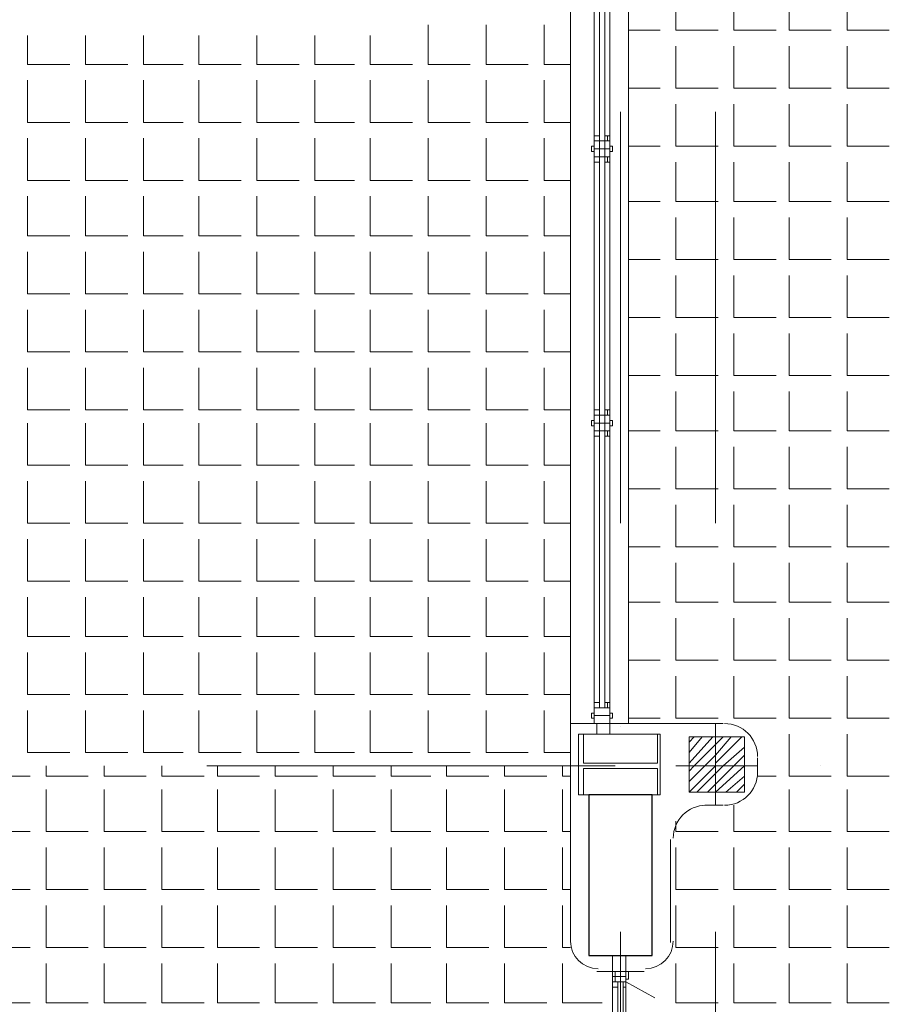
# Model space of a CAD drawing. Header units: metres. Extents: x 5.7 to 89.8, y 4 to 63.5.
# Tile 56 of 74: x 55 to 58.2, y 38.3 to 41.9. Entities that reach past the tile are written whole.
import ezdxf

# ---------------------------------------------------------------- set-up
doc = ezdxf.new("R2010")
doc.units = ezdxf.units.M
doc.header["$MEASUREMENT"] = 0
for name, color, linetype in [('PDF12_ax', 7, 'Continuous'), ('PDF12_column', 7, 'Continuous'), ('PDF12_hatch-plan', 7, 'Continuous'), ('PDF12_khatchin', 7, 'Continuous'), ('PDF12_Layer5', 7, 'Continuous'), ('PDF12_wall', 7, 'Continuous'), ('PDF12_WIN', 7, 'Continuous')]:
    doc.layers.add(name, color=color, linetype=linetype)

msp = doc.modelspace()

# ---------------------------------------------------------------- linework, layer by layer
at = {"layer": 'PDF12_ax', "lineweight": 9}
for points in [[(57.2414, 41.5939), (57.2414, 40.0915)], [(57.5882, 41.5939), (57.5882, 40.0915)], [(57.2414, 39.3499), (57.2414, 39.3499)], [(57.5882, 39.3499), (57.5882, 39.3499)], [(55.7293, 39.2054), (57.2222, 39.2054)], [(57.9734, 39.2054), (57.9734, 39.2054)], [(57.2414, 38.5986), (57.2414, 37.0962)], [(57.5882, 38.5986), (57.5882, 37.0962)]]:
    msp.add_lwpolyline(points, dxfattribs=at)
at = {"layer": 'PDF12_column', "lineweight": 18}
for points in [[(57.5882, 39.3595), (57.5882, 39.0609)], [(57.4918, 39.2921), (57.5111, 39.3113)], [(57.4918, 39.2536), (57.54, 39.3113)], [(57.4918, 39.215), (57.5785, 39.3113)], [(57.4918, 39.1861), (57.5111, 39.2054), (57.5882, 39.2825), (57.617, 39.3113)], [(57.4918, 39.1476), (57.5496, 39.2054), (57.5882, 39.2439), (57.6459, 39.3113)], [(57.4918, 39.1091), (57.5882, 39.2054), (57.5882, 39.215), (57.6845, 39.3113)], [(57.5207, 39.1091), (57.5882, 39.1765), (57.617, 39.2054), (57.6941, 39.2728)], [(57.5593, 39.1091), (57.5882, 39.138), (57.6556, 39.2054), (57.6941, 39.2439)], [(57.7423, 39.2054), (57.4437, 39.2054)], [(57.5882, 39.1091), (57.6941, 39.2054)], [(57.6267, 39.1091), (57.6941, 39.1669)], [(57.6652, 39.1091), (57.6941, 39.138)]]:
    msp.add_lwpolyline(points, dxfattribs=at)
for points in [[(57.1066, 39.215), (57.1066, 39.321), (57.0873, 39.321), (57.0873, 39.0995), (57.1066, 39.0995), (57.1066, 39.1958), (57.3763, 39.1958), (57.3763, 39.0995), (57.3859, 39.0995), (57.3859, 39.321), (57.3763, 39.321), (57.3763, 39.215)], [(57.0873, 39.321), (57.3859, 39.321), (57.3859, 39.0995), (57.0873, 39.0995)], [(57.6941, 39.1091), (57.4918, 39.1091), (57.4918, 39.3113), (57.6941, 39.3113)]]:
    msp.add_lwpolyline(points, close=True, dxfattribs=at)
at = {"layer": 'PDF12_hatch-plan', "lineweight": 18}
for points in [[(57.4437, 42.037), (57.4437, 41.8925), (57.5882, 41.8925), (57.5978, 41.8925)], [(57.6556, 42.037), (57.6556, 41.8925), (57.8097, 41.8925)], [(57.8578, 42.037), (57.8578, 41.8925), (58.0119, 41.8925)], [(58.0697, 42.037), (58.0697, 41.8925), (58.2238, 41.8925)], [(56.5384, 41.9118), (56.5384, 41.7673), (56.6925, 41.7673)], [(56.7502, 41.9118), (56.7502, 41.7673), (56.9043, 41.7673)], [(56.9621, 41.9118), (56.9621, 41.7673), (57.0584, 41.7673)], [(55.0744, 41.8732), (55.0744, 41.7673), (55.2285, 41.7673)], [(55.2863, 41.8732), (55.2863, 41.7673), (55.4404, 41.7673)], [(55.4982, 41.8732), (55.4982, 41.7673), (55.6427, 41.7673)], [(55.7004, 41.8732), (55.7004, 41.7673), (55.8545, 41.7673)], [(55.9123, 41.8732), (55.9123, 41.7673), (56.0664, 41.7673)], [(56.1242, 41.8732), (56.1242, 41.7673), (56.2687, 41.7673)], [(56.3265, 41.8732), (56.3265, 41.7673), (56.4806, 41.7673)], [(57.2703, 41.8925), (57.3859, 41.8925)], [(57.4437, 41.8347), (57.4437, 41.6806), (57.5882, 41.6806), (57.5978, 41.6806)], [(57.6556, 41.8347), (57.6556, 41.6806), (57.8097, 41.6806)], [(57.8578, 41.8347), (57.8578, 41.6806), (58.0119, 41.6806)], [(58.0697, 41.8347), (58.0697, 41.6806), (58.2238, 41.6806)], [(55.0744, 41.7095), (55.0744, 41.5554), (55.2285, 41.5554)], [(55.2863, 41.7095), (55.2863, 41.5554), (55.4404, 41.5554)], [(55.4982, 41.7095), (55.4982, 41.5554), (55.6427, 41.5554)], [(55.7004, 41.7095), (55.7004, 41.5554), (55.8545, 41.5554)], [(55.9123, 41.7095), (55.9123, 41.5554), (56.0664, 41.5554)], [(56.1242, 41.7095), (56.1242, 41.5554), (56.2687, 41.5554)], [(56.3265, 41.7095), (56.3265, 41.5554), (56.4806, 41.5554)], [(56.5384, 41.7095), (56.5384, 41.5554), (56.6925, 41.5554)], [(56.7502, 41.7095), (56.7502, 41.5554), (56.9043, 41.5554)], [(56.9621, 41.7095), (56.9621, 41.5554), (57.0584, 41.5554)], [(57.2703, 41.6806), (57.3859, 41.6806)], [(57.4437, 41.6228), (57.4437, 41.4687), (57.5882, 41.4687), (57.5978, 41.4687)], [(57.6556, 41.6228), (57.6556, 41.4687), (57.8097, 41.4687)], [(57.8578, 41.6228), (57.8578, 41.4687), (58.0119, 41.4687)], [(58.0697, 41.6228), (58.0697, 41.4687), (58.2238, 41.4687)], [(55.0744, 41.4976), (55.0744, 41.3435), (55.2285, 41.3435)], [(55.2863, 41.4976), (55.2863, 41.3435), (55.4404, 41.3435)], [(55.4982, 41.4976), (55.4982, 41.3435), (55.6427, 41.3435)], [(55.7004, 41.4976), (55.7004, 41.3435), (55.8545, 41.3435)], [(55.9123, 41.4976), (55.9123, 41.3435), (56.0664, 41.3435)], [(56.1242, 41.4976), (56.1242, 41.3435), (56.2687, 41.3435)], [(56.3265, 41.4976), (56.3265, 41.3435), (56.4806, 41.3435)], [(56.5384, 41.4976), (56.5384, 41.3435), (56.6925, 41.3435)], [(56.7502, 41.4976), (56.7502, 41.3435), (56.9043, 41.3435)], [(56.9621, 41.4976), (56.9621, 41.3435), (57.0584, 41.3435)], [(57.2703, 41.4687), (57.3859, 41.4687)], [(57.4437, 41.4109), (57.4437, 41.2665), (57.5882, 41.2665), (57.5978, 41.2665)], [(57.6556, 41.4109), (57.6556, 41.2665), (57.8097, 41.2665)], [(57.8578, 41.4109), (57.8578, 41.2665), (58.0119, 41.2665)], [(58.0697, 41.4109), (58.0697, 41.2665), (58.2238, 41.2665)], [(55.0744, 41.2857), (55.0744, 41.1413), (55.2285, 41.1413)], [(55.2863, 41.2857), (55.2863, 41.1413), (55.4404, 41.1413)], [(55.4982, 41.2857), (55.4982, 41.1413), (55.6427, 41.1413)], [(55.7004, 41.2857), (55.7004, 41.1413), (55.8545, 41.1413)], [(55.9123, 41.2857), (55.9123, 41.1413), (56.0664, 41.1413)], [(56.1242, 41.2857), (56.1242, 41.1413), (56.2687, 41.1413)], [(56.3265, 41.2857), (56.3265, 41.1413), (56.4806, 41.1413)], [(56.5384, 41.2857), (56.5384, 41.1413), (56.6925, 41.1413)], [(56.7502, 41.2857), (56.7502, 41.1413), (56.9043, 41.1413)], [(56.9621, 41.2857), (56.9621, 41.1413), (57.0584, 41.1413)], [(57.2703, 41.2665), (57.3859, 41.2665)], [(57.4437, 41.2087), (57.4437, 41.0546), (57.5882, 41.0546), (57.5978, 41.0546)], [(57.6556, 41.2087), (57.6556, 41.0546), (57.8097, 41.0546)], [(57.8578, 41.2087), (57.8578, 41.0546), (58.0119, 41.0546)], [(58.0697, 41.2087), (58.0697, 41.0546), (58.2238, 41.0546)], [(55.0744, 41.0835), (55.0744, 40.9294), (55.2285, 40.9294)], [(55.2863, 41.0835), (55.2863, 40.9294), (55.4404, 40.9294)], [(55.4982, 41.0835), (55.4982, 40.9294), (55.6427, 40.9294)], [(55.7004, 41.0835), (55.7004, 40.9294), (55.8545, 40.9294)], [(55.9123, 41.0835), (55.9123, 40.9294), (56.0664, 40.9294)], [(56.1242, 41.0835), (56.1242, 40.9294), (56.2687, 40.9294)], [(56.3265, 41.0835), (56.3265, 40.9294), (56.4806, 40.9294)], [(56.5384, 41.0835), (56.5384, 40.9294), (56.6925, 40.9294)], [(56.7502, 41.0835), (56.7502, 40.9294), (56.9043, 40.9294)], [(56.9621, 41.0835), (56.9621, 40.9294), (57.0584, 40.9294)], [(57.2703, 41.0546), (57.3859, 41.0546)], [(57.4437, 40.9968), (57.4437, 40.8427), (57.5882, 40.8427), (57.5978, 40.8427)], [(57.6556, 40.9968), (57.6556, 40.8427), (57.8097, 40.8427)], [(57.8578, 40.9968), (57.8578, 40.8427), (58.0119, 40.8427)], [(58.0697, 40.9968), (58.0697, 40.8427), (58.2238, 40.8427)], [(55.0744, 40.8716), (55.0744, 40.7175), (55.2285, 40.7175)], [(55.2863, 40.8716), (55.2863, 40.7175), (55.4404, 40.7175)], [(55.4982, 40.8716), (55.4982, 40.7175), (55.6427, 40.7175)], [(55.7004, 40.8716), (55.7004, 40.7175), (55.8545, 40.7175)], [(55.9123, 40.8716), (55.9123, 40.7175), (56.0664, 40.7175)], [(56.1242, 40.8716), (56.1242, 40.7175), (56.2687, 40.7175)], [(56.3265, 40.8716), (56.3265, 40.7175), (56.4806, 40.7175)], [(56.5384, 40.8716), (56.5384, 40.7175), (56.6925, 40.7175)], [(56.7502, 40.8716), (56.7502, 40.7175), (56.9043, 40.7175)], [(56.9621, 40.8716), (56.9621, 40.7175), (57.0584, 40.7175)], [(57.2703, 40.8427), (57.3859, 40.8427)], [(57.4437, 40.7849), (57.4437, 40.6308), (57.5882, 40.6308), (57.5978, 40.6308)], [(57.6556, 40.7849), (57.6556, 40.6308), (57.8097, 40.6308)], [(57.8578, 40.7849), (57.8578, 40.6308), (58.0119, 40.6308)], [(58.0697, 40.7849), (58.0697, 40.6308), (58.2238, 40.6308)], [(55.0744, 40.6597), (55.0744, 40.5056), (55.2285, 40.5056)], [(55.2863, 40.6597), (55.2863, 40.5056), (55.4404, 40.5056)], [(55.4982, 40.6597), (55.4982, 40.5056), (55.6427, 40.5056)], [(55.7004, 40.6597), (55.7004, 40.5056), (55.8545, 40.5056)], [(55.9123, 40.6597), (55.9123, 40.5056), (56.0664, 40.5056)], [(56.1242, 40.6597), (56.1242, 40.5056), (56.2687, 40.5056)], [(56.3265, 40.6597), (56.3265, 40.5056), (56.4806, 40.5056)], [(56.5384, 40.6597), (56.5384, 40.5056), (56.6925, 40.5056)], [(56.7502, 40.6597), (56.7502, 40.5056), (56.9043, 40.5056)], [(56.9621, 40.6597), (56.9621, 40.5056), (57.0584, 40.5056)], [(57.2703, 40.6308), (57.3859, 40.6308)], [(57.4437, 40.573), (57.4437, 40.4286), (57.5882, 40.4286), (57.5978, 40.4286)], [(57.6556, 40.573), (57.6556, 40.4286), (57.8097, 40.4286)], [(57.8578, 40.573), (57.8578, 40.4286), (58.0119, 40.4286)], [(58.0697, 40.573), (58.0697, 40.4286), (58.2238, 40.4286)], [(55.0744, 40.4575), (55.0744, 40.3034), (55.2285, 40.3034)], [(55.2863, 40.4575), (55.2863, 40.3034), (55.4404, 40.3034)], [(55.4982, 40.4575), (55.4982, 40.3034), (55.6427, 40.3034)], [(55.7004, 40.4575), (55.7004, 40.3034), (55.8545, 40.3034)], [(55.9123, 40.4575), (55.9123, 40.3034), (56.0664, 40.3034)], [(56.1242, 40.4575), (56.1242, 40.3034), (56.2687, 40.3034)], [(56.3265, 40.4575), (56.3265, 40.3034), (56.4806, 40.3034)], [(56.5384, 40.4575), (56.5384, 40.3034), (56.6925, 40.3034)], [(56.7502, 40.4575), (56.7502, 40.3034), (56.9043, 40.3034)], [(56.9621, 40.4575), (56.9621, 40.3034), (57.0584, 40.3034)], [(57.2703, 40.4286), (57.3859, 40.4286)], [(57.4437, 40.3708), (57.4437, 40.2167), (57.5882, 40.2167), (57.5978, 40.2167)], [(57.6556, 40.3708), (57.6556, 40.2167), (57.8097, 40.2167)], [(57.8578, 40.3708), (57.8578, 40.2167), (58.0119, 40.2167)], [(58.0697, 40.3708), (58.0697, 40.2167), (58.2238, 40.2167)], [(55.0744, 40.2456), (55.0744, 40.0915), (55.2285, 40.0915)], [(55.2863, 40.2456), (55.2863, 40.0915), (55.4404, 40.0915)], [(55.4982, 40.2456), (55.4982, 40.0915), (55.6427, 40.0915)], [(55.7004, 40.2456), (55.7004, 40.0915), (55.8545, 40.0915)], [(55.9123, 40.2456), (55.9123, 40.0915), (56.0664, 40.0915)], [(56.1242, 40.2456), (56.1242, 40.0915), (56.2687, 40.0915)], [(56.3265, 40.2456), (56.3265, 40.0915), (56.4806, 40.0915)], [(56.5384, 40.2456), (56.5384, 40.0915), (56.6925, 40.0915)], [(56.7502, 40.2456), (56.7502, 40.0915), (56.9043, 40.0915)], [(56.9621, 40.2456), (56.9621, 40.0915), (57.0584, 40.0915)], [(57.2703, 40.2167), (57.3859, 40.2167)], [(57.4437, 40.1589), (57.4437, 40.0048), (57.5882, 40.0048), (57.5978, 40.0048)], [(57.6556, 40.1589), (57.6556, 40.0048), (57.8097, 40.0048)], [(57.8578, 40.1589), (57.8578, 40.0048), (58.0119, 40.0048)], [(58.0697, 40.1589), (58.0697, 40.0048), (58.2238, 40.0048)], [(55.0744, 40.0337), (55.0744, 39.8796), (55.2285, 39.8796)], [(55.2863, 40.0337), (55.2863, 39.8796), (55.4404, 39.8796)], [(55.4982, 40.0337), (55.4982, 39.8796), (55.6427, 39.8796)], [(55.7004, 40.0337), (55.7004, 39.8796), (55.8545, 39.8796)], [(55.9123, 40.0337), (55.9123, 39.8796), (56.0664, 39.8796)], [(56.1242, 40.0337), (56.1242, 39.8796), (56.2687, 39.8796)], [(56.3265, 40.0337), (56.3265, 39.8796), (56.4806, 39.8796)], [(56.5384, 40.0337), (56.5384, 39.8796), (56.6925, 39.8796)], [(56.7502, 40.0337), (56.7502, 39.8796), (56.9043, 39.8796)], [(56.9621, 40.0337), (56.9621, 39.8796), (57.0584, 39.8796)], [(57.2703, 40.0048), (57.3859, 40.0048)], [(57.4437, 39.947), (57.4437, 39.8025), (57.5882, 39.8025), (57.5978, 39.8025)], [(57.6556, 39.947), (57.6556, 39.8025), (57.8097, 39.8025)], [(57.8578, 39.947), (57.8578, 39.8025), (58.0119, 39.8025)], [(58.0697, 39.947), (58.0697, 39.8025), (58.2238, 39.8025)], [(55.0744, 39.8218), (55.0744, 39.6773), (55.2285, 39.6773)], [(55.2863, 39.8218), (55.2863, 39.6773), (55.4404, 39.6773)], [(55.4982, 39.8218), (55.4982, 39.6773), (55.6427, 39.6773)], [(55.7004, 39.8218), (55.7004, 39.6773), (55.8545, 39.6773)], [(55.9123, 39.8218), (55.9123, 39.6773), (56.0664, 39.6773)], [(56.1242, 39.8218), (56.1242, 39.6773), (56.2687, 39.6773)], [(56.3265, 39.8218), (56.3265, 39.6773), (56.4806, 39.6773)], [(56.5384, 39.8218), (56.5384, 39.6773), (56.6925, 39.6773)], [(56.7502, 39.8218), (56.7502, 39.6773), (56.9043, 39.6773)], [(56.9621, 39.8218), (56.9621, 39.6773), (57.0584, 39.6773)], [(57.2703, 39.8025), (57.3859, 39.8025)], [(57.4437, 39.7448), (57.4437, 39.5907), (57.5882, 39.5907), (57.5978, 39.5907)], [(57.6556, 39.7448), (57.6556, 39.5907), (57.8097, 39.5907)], [(57.8578, 39.7448), (57.8578, 39.5907), (58.0119, 39.5907)], [(58.0697, 39.7448), (58.0697, 39.5907), (58.2238, 39.5907)], [(55.0744, 39.6195), (55.0744, 39.4654), (55.2285, 39.4654)], [(55.2863, 39.6195), (55.2863, 39.4654), (55.4404, 39.4654)], [(55.4982, 39.6195), (55.4982, 39.4654), (55.6427, 39.4654)], [(55.7004, 39.6195), (55.7004, 39.4654), (55.8545, 39.4654)], [(55.9123, 39.6195), (55.9123, 39.4654), (56.0664, 39.4654)], [(56.1242, 39.6195), (56.1242, 39.4654), (56.2687, 39.4654)], [(56.3265, 39.6195), (56.3265, 39.4654), (56.4806, 39.4654)], [(56.5384, 39.6195), (56.5384, 39.4654), (56.6925, 39.4654)], [(56.7502, 39.6195), (56.7502, 39.4654), (56.9043, 39.4654)], [(56.9621, 39.6195), (56.9621, 39.4654), (57.0584, 39.4654)], [(57.2703, 39.5907), (57.3859, 39.5907)], [(57.5978, 39.3788), (57.5882, 39.3788), (57.4437, 39.3788), (57.4437, 39.5329)], [(57.6556, 39.5329), (57.6556, 39.3788), (57.8097, 39.3788)], [(57.8578, 39.5329), (57.8578, 39.3788), (58.0119, 39.3788)], [(58.0697, 39.5329), (58.0697, 39.3788), (58.2238, 39.3788)], [(55.0744, 39.4077), (55.0744, 39.2536), (55.2285, 39.2536)], [(55.2863, 39.4077), (55.2863, 39.2536), (55.4404, 39.2536)], [(55.4982, 39.4077), (55.4982, 39.2536), (55.6427, 39.2536)], [(55.7004, 39.4077), (55.7004, 39.2536), (55.8545, 39.2536)], [(55.9123, 39.4077), (55.9123, 39.2536), (56.0664, 39.2536)], [(56.1242, 39.4077), (56.1242, 39.2536), (56.2687, 39.2536)], [(56.3265, 39.4077), (56.3265, 39.2536), (56.4806, 39.2536)], [(56.5384, 39.4077), (56.5384, 39.2536), (56.6925, 39.2536)], [(56.7502, 39.4077), (56.7502, 39.2536), (56.9043, 39.2536)], [(56.9621, 39.4077), (56.9621, 39.2536), (57.0584, 39.2536)], [(57.2703, 39.3788), (57.3859, 39.3788)], [(57.8578, 39.321), (57.8578, 39.2054), (57.8578, 39.1669), (58.0119, 39.1669)], [(58.0697, 39.321), (58.0697, 39.2054), (58.0697, 39.1669), (58.2238, 39.1669)], [(54.9396, 39.2054), (54.9396, 39.1669), (55.084, 39.1669)], [(55.1418, 39.2054), (55.1418, 39.1669), (55.2959, 39.1669)], [(55.3537, 39.2054), (55.3537, 39.1669), (55.5078, 39.1669)], [(55.5656, 39.2054), (55.5656, 39.1669), (55.7197, 39.1669)], [(55.7679, 39.2054), (55.7679, 39.1669), (55.922, 39.1669)], [(55.9797, 39.2054), (55.9797, 39.1669), (56.1338, 39.1669)], [(56.1916, 39.2054), (56.1916, 39.1669), (56.3457, 39.1669)], [(56.4035, 39.2054), (56.4035, 39.1669), (56.548, 39.1669)], [(56.6058, 39.2054), (56.6058, 39.1669), (56.7599, 39.1669)], [(56.8177, 39.2054), (56.8177, 39.1669), (56.9718, 39.1669)], [(57.0295, 39.2054), (57.0295, 39.1669), (57.0584, 39.1669)], [(57.7423, 39.1669), (57.8097, 39.1669)], [(54.9396, 39.1187), (54.9396, 38.9646), (55.084, 38.9646)], [(55.1418, 39.1187), (55.1418, 38.9646), (55.2959, 38.9646)], [(55.3537, 39.1187), (55.3537, 38.9646), (55.5078, 38.9646)], [(55.5656, 39.1187), (55.5656, 38.9646), (55.7197, 38.9646)], [(55.7679, 39.1187), (55.7679, 38.9646), (55.922, 38.9646)], [(55.9797, 39.1187), (55.9797, 38.9646), (56.1338, 38.9646)], [(56.1916, 39.1187), (56.1916, 38.9646), (56.3457, 38.9646)], [(56.4035, 39.1187), (56.4035, 38.9646), (56.548, 38.9646)], [(56.6058, 39.1187), (56.6058, 38.9646), (56.7599, 38.9646)], [(56.8177, 39.1187), (56.8177, 38.9646), (56.9718, 38.9646)], [(57.0295, 39.1187), (57.0295, 38.9646), (57.0584, 38.9646)], [(57.8578, 39.1187), (57.8578, 38.9646), (58.0119, 38.9646)], [(58.0697, 39.1187), (58.0697, 38.9646), (58.2238, 38.9646)], [(57.6556, 39.0609), (57.6556, 38.9646), (57.8097, 38.9646)], [(57.4437, 39.0031), (57.4437, 38.9646), (57.5882, 38.9646), (57.5978, 38.9646)], [(54.9396, 38.9068), (54.9396, 38.7527), (55.084, 38.7527)], [(55.1418, 38.9068), (55.1418, 38.7527), (55.2959, 38.7527)], [(55.3537, 38.9068), (55.3537, 38.7527), (55.5078, 38.7527)], [(55.5656, 38.9068), (55.5656, 38.7527), (55.7197, 38.7527)], [(55.7679, 38.9068), (55.7679, 38.7527), (55.922, 38.7527)], [(55.9797, 38.9068), (55.9797, 38.7527), (56.1338, 38.7527)], [(56.1916, 38.9068), (56.1916, 38.7527), (56.3457, 38.7527)], [(56.4035, 38.9068), (56.4035, 38.7527), (56.548, 38.7527)], [(56.6058, 38.9068), (56.6058, 38.7527), (56.7599, 38.7527)], [(56.8177, 38.9068), (56.8177, 38.7527), (56.9718, 38.7527)], [(57.0295, 38.9068), (57.0295, 38.7527), (57.0584, 38.7527)], [(57.4437, 38.9068), (57.4437, 38.7527), (57.5882, 38.7527), (57.5978, 38.7527)], [(57.6556, 38.9068), (57.6556, 38.7527), (57.8097, 38.7527)], [(57.8578, 38.9068), (57.8578, 38.7527), (58.0119, 38.7527)], [(58.0697, 38.9068), (58.0697, 38.7527), (58.2238, 38.7527)], [(54.9396, 38.695), (54.9396, 38.5409), (55.084, 38.5409)], [(55.1418, 38.695), (55.1418, 38.5409), (55.2959, 38.5409)], [(55.3537, 38.695), (55.3537, 38.5409), (55.5078, 38.5409)], [(55.5656, 38.695), (55.5656, 38.5409), (55.7197, 38.5409)], [(55.7679, 38.695), (55.7679, 38.5409), (55.922, 38.5409)], [(55.9797, 38.695), (55.9797, 38.5409), (56.1338, 38.5409)], [(56.1916, 38.695), (56.1916, 38.5409), (56.3457, 38.5409)], [(56.4035, 38.695), (56.4035, 38.5409), (56.548, 38.5409)], [(56.6058, 38.695), (56.6058, 38.5409), (56.7599, 38.5409)], [(56.8177, 38.695), (56.8177, 38.5409), (56.9718, 38.5409)], [(57.0295, 38.695), (57.0295, 38.5409), (57.0584, 38.5409)], [(57.4437, 38.695), (57.4437, 38.5409), (57.5882, 38.5409), (57.5978, 38.5409)], [(57.6556, 38.695), (57.6556, 38.5409), (57.8097, 38.5409)], [(57.8578, 38.695), (57.8578, 38.5409), (58.0119, 38.5409)], [(58.0697, 38.695), (58.0697, 38.5409), (58.2238, 38.5409)], [(54.9396, 38.4831), (54.9396, 38.3386), (55.084, 38.3386)], [(55.1418, 38.4831), (55.1418, 38.3386), (55.2959, 38.3386)], [(55.3537, 38.4831), (55.3537, 38.3386), (55.5078, 38.3386)], [(55.5656, 38.4831), (55.5656, 38.3386), (55.7197, 38.3386)], [(55.7679, 38.4831), (55.7679, 38.3386), (55.922, 38.3386)], [(55.9797, 38.4831), (55.9797, 38.3386), (56.1338, 38.3386)], [(56.1916, 38.4831), (56.1916, 38.3386), (56.3457, 38.3386)], [(56.4035, 38.4831), (56.4035, 38.3386), (56.548, 38.3386)], [(56.6058, 38.4831), (56.6058, 38.3386), (56.7599, 38.3386)], [(56.8177, 38.4831), (56.8177, 38.3386), (56.9718, 38.3386)], [(57.0295, 38.4831), (57.0295, 38.3386), (57.174, 38.3386)], [(57.4437, 38.4831), (57.4437, 38.3386), (57.5882, 38.3386), (57.5978, 38.3386)], [(57.6556, 38.4831), (57.6556, 38.3386), (57.8097, 38.3386)], [(57.8578, 38.4831), (57.8578, 38.3386), (58.0119, 38.3386)], [(58.0697, 38.4831), (58.0697, 38.3386), (58.2238, 38.3386)]]:
    msp.add_lwpolyline(points, dxfattribs=at)
at = {"layer": 'PDF12_khatchin', "lineweight": 18}
msp.add_lwpolyline([(57.2607, 38.4156), (57.3666, 38.3579)], dxfattribs=at)
at = {"layer": 'PDF12_Layer5', "lineweight": 13}
for points in [[(57.0584, 38.5601), (57.0584, 39.3595), (57.0584, 45.562), (57.0584, 45.8606), (57.0584, 51.8608), (57.0392, 51.8608), (57.0392, 52.0631), (51.4434, 52.0631), (51.4434, 51.8608), (51.0389, 51.8608), (51.0389, 52.0631), (46.0403, 52.0631)], [(57.2703, 45.562), (57.2703, 39.3595)], [(57.0584, 39.3595), (57.617, 39.3595)], [(57.7423, 39.2343), (57.7423, 39.1765)], [(57.5496, 39.0609), (57.617, 39.0609)], [(57.4244, 38.5601), (57.4244, 38.9357)], [(57.1548, 38.4542), (57.3281, 38.4542)]]:
    msp.add_lwpolyline(points, dxfattribs=at)
for centre, radius, start, end in [((57.6219, 39.2391), 0.1204, 0.0055, 90), ((57.6219, 39.1813), 0.1204, 270, 0), ((57.5544, 38.9405), 0.1204, 90, 180), ((57.1596, 38.5649), 0.1011, 180, 270), ((57.3329, 38.5649), 0.1011, 270, 0)]:
    msp.add_arc(centre, radius, start, end, dxfattribs=at)
at = {"layer": 'PDF12_wall', "lineweight": 30}
msp.add_lwpolyline([(57.1259, 39.0995), (57.1259, 38.512), (57.357, 38.512), (57.357, 39.0995)], close=True, dxfattribs=at)
at = {"layer": 'PDF12_WIN', "lineweight": 18}
for points in [[(57.1451, 39.4366), (57.1451, 45.4753)], [(57.2029, 39.4366), (57.2029, 45.4753)], [(57.1644, 39.4366), (57.1644, 44.4255)], [(57.1836, 39.4366), (57.1836, 44.4255)], [(57.2125, 38.4253), (57.2125, 38.4542), (57.2125, 38.4253)], [(57.2607, 38.4445), (57.2607, 38.4349), (57.2607, 38.4253), (57.2703, 38.4253), (57.2703, 38.4542), (57.2607, 38.4542)], [(57.2125, 38.3964), (57.2125, 37.7704)], [(57.2318, 38.4156), (57.2318, 37.7511)], [(57.2318, 38.3964), (57.2318, 37.7704)], [(57.2414, 37.7511), (57.2414, 38.4156), (57.2414, 37.7511)], [(57.2511, 38.3964), (57.2511, 37.7704)], [(57.2607, 38.4156), (57.2607, 38.4156)], [(57.2607, 38.3964), (57.2607, 37.7704)]]:
    msp.add_lwpolyline(points, dxfattribs=at)
for points in [[(57.1451, 41.5073), (57.1644, 41.5073), (57.1644, 41.488), (57.1451, 41.488)], [(57.1644, 41.5073), (57.1451, 41.5073), (57.1451, 41.488), (57.1644, 41.488)], [(57.1836, 41.4109), (57.1836, 41.4302), (57.2029, 41.4302), (57.2029, 41.4591), (57.1451, 41.4591), (57.1451, 41.488), (57.2029, 41.488), (57.2029, 41.4591), (57.2029, 41.4302), (57.1451, 41.4302), (57.1451, 41.4591), (57.2029, 41.4591), (57.1451, 41.4591), (57.1451, 41.4302), (57.2029, 41.4302), (57.2029, 41.4109)], [(57.2029, 41.488), (57.1451, 41.488), (57.1451, 41.4591), (57.2029, 41.4591)], [(57.1836, 41.5073), (57.2029, 41.5073), (57.2029, 41.488), (57.1836, 41.488)], [(57.2029, 41.5073), (57.1933, 41.5073), (57.1933, 41.488), (57.2029, 41.488)], [(57.1451, 41.4495), (57.1355, 41.4495), (57.1355, 41.4687), (57.1451, 41.4687)], [(57.2125, 41.4495), (57.2029, 41.4495), (57.2029, 41.4687), (57.2125, 41.4687)], [(57.1451, 41.4109), (57.1644, 41.4109), (57.1644, 41.4302), (57.1451, 41.4302)], [(57.1644, 41.4109), (57.1451, 41.4109), (57.1451, 41.4302), (57.1644, 41.4302)], [(57.2029, 41.4109), (57.1933, 41.4109), (57.1933, 41.4302), (57.2029, 41.4302)], [(57.1451, 40.5056), (57.1644, 40.5056), (57.1644, 40.4864), (57.1451, 40.4864)], [(57.1644, 40.5056), (57.1451, 40.5056), (57.1451, 40.4864), (57.1644, 40.4864)], [(57.1836, 40.5056), (57.2029, 40.5056), (57.2029, 40.4864), (57.1836, 40.4864)], [(57.2029, 40.5056), (57.1933, 40.5056), (57.1933, 40.4864), (57.2029, 40.4864)], [(57.1836, 40.4093), (57.1836, 40.4286), (57.2029, 40.4286), (57.2029, 40.4575), (57.1451, 40.4575), (57.1451, 40.4864), (57.2029, 40.4864), (57.2029, 40.4575), (57.2029, 40.4286), (57.1451, 40.4286), (57.1451, 40.4575), (57.2029, 40.4575), (57.1451, 40.4575), (57.1451, 40.4286), (57.2029, 40.4286), (57.2029, 40.4093)], [(57.2029, 40.4864), (57.1451, 40.4864), (57.1451, 40.4575), (57.2029, 40.4575)], [(57.1451, 40.4478), (57.1355, 40.4478), (57.1355, 40.4671), (57.1451, 40.4671)], [(57.2125, 40.4478), (57.2029, 40.4478), (57.2029, 40.4671), (57.2125, 40.4671)], [(57.1451, 40.4093), (57.1644, 40.4093), (57.1644, 40.4286), (57.1451, 40.4286)], [(57.1644, 40.4093), (57.1451, 40.4093), (57.1451, 40.4286), (57.1644, 40.4286)], [(57.2029, 40.4093), (57.1933, 40.4093), (57.1933, 40.4286), (57.2029, 40.4286)], [(57.1451, 39.4173), (57.1451, 39.4366), (57.1644, 39.4366), (57.1644, 39.4173)], [(57.1644, 39.4366), (57.1451, 39.4366), (57.1451, 39.4173), (57.1644, 39.4173)], [(57.1836, 39.4366), (57.2029, 39.4366), (57.2029, 39.4173), (57.1836, 39.4173)], [(57.2029, 39.4173), (57.2029, 39.4366), (57.1933, 39.4366), (57.1933, 39.4173)], [(57.1451, 39.398), (57.1355, 39.398), (57.1355, 39.3788), (57.1451, 39.3788), (57.1451, 39.3884)], [(57.1451, 39.3884), (57.1451, 39.4173), (57.2029, 39.4173), (57.2029, 39.3884), (57.2029, 39.3595), (57.1451, 39.3595), (57.1451, 39.3884), (57.2029, 39.3884)], [(57.2029, 39.4173), (57.1451, 39.4173), (57.1451, 39.3884), (57.2029, 39.3884)], [(57.2125, 39.398), (57.2029, 39.398), (57.2029, 39.3788), (57.2125, 39.3788)], [(57.2029, 39.3595), (57.1451, 39.3595), (57.1451, 39.3884), (57.2029, 39.3884)], [(57.2029, 39.321), (57.1548, 39.321), (57.1548, 39.3595), (57.2029, 39.3595)], [(57.2607, 38.4542), (57.2607, 38.512), (57.2125, 38.512), (57.2125, 38.4542)], [(57.2125, 38.4542), (57.2607, 38.4542), (57.2607, 38.4349), (57.2125, 38.4349)], [(57.2125, 38.4156), (57.2607, 38.4156), (57.2607, 38.4349), (57.2125, 38.4349)], [(57.2607, 38.4349), (57.2607, 38.4156), (57.2222, 38.4156), (57.2222, 38.4349), (57.2222, 38.4542), (57.2607, 38.4542), (57.2607, 38.4349), (57.2222, 38.4349)], [(57.2125, 38.4156), (57.2125, 38.3964), (57.2318, 38.3964), (57.2318, 38.4156)], [(57.2318, 38.3964), (57.2125, 38.3964), (57.2125, 38.4156), (57.2318, 38.4156)], [(57.2607, 38.4156), (57.2607, 38.3964), (57.2511, 38.3964), (57.2511, 38.4156)], [(57.2511, 38.3964), (57.2607, 38.3964), (57.2607, 38.4156), (57.2511, 38.4156)]]:
    msp.add_lwpolyline(points, close=True, dxfattribs=at)

doc.saveas('drawing.dxf')
